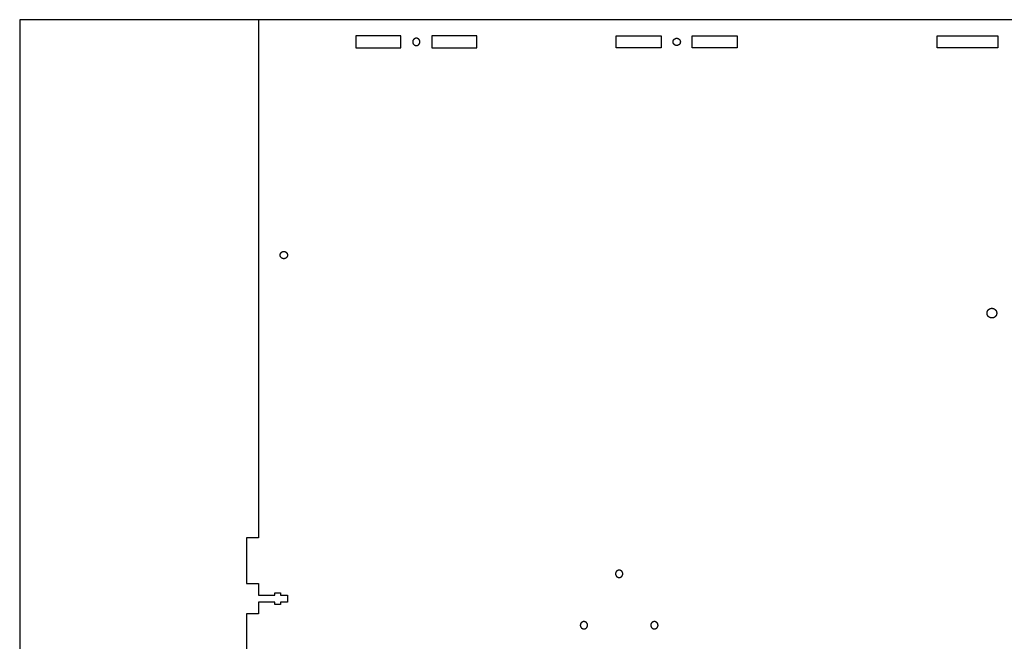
# Model space of a CAD drawing. Header units: millimetres. Extents: x 4723 to 5523, y -4272 to -3760.
# Tile 2 of 5: x 4723 to 5130, y -4016 to -3760. Entities that reach past the tile are written whole.
import ezdxf

# ---------------------------------------------------------------- set-up
doc = ezdxf.new("R2010")
doc.units = ezdxf.units.MM
doc.layers.add('Default', color=18, linetype='Continuous', true_color=0x000000)
doc.layers.add('Make2D$visible$Curves', color=18, linetype='Continuous', true_color=0x000000)

msp = doc.modelspace()

# ---------------------------------------------------------------- linework, layer by layer
at = {"layer": 'Default'}
msp.add_lwpolyline([(4723.24, -4272.27), (5523.24, -4272.27), (5523.24, -3759.66), (4723.24, -3759.66)], close=True, dxfattribs=at)
msp.add_lwpolyline([(5167.05, -3759.66), (4821.87, -3759.66), (4821.87, -3761.66), (4821.85, -3761.66), (4821.85, -3973.51), (4816.87, -3973.51), (4816.87, -3992.33), (4821.85, -3992.33), (4821.85, -3997.21), (4828.53, -3997.21), (4828.53, -3996.2), (4830.85, -3996.2), (4830.85, -3997.2), (4833.85, -3997.2), (4833.85, -4000.02), (4830.85, -4000.02), (4830.85, -4001.02), (4828.53, -4001.02), (4828.53, -4000.02), (4821.85, -4000.02), (4821.85, -4004.89), (4816.87, -4004.89), (4816.87, -4023.71)], dxfattribs=at)
at = {"layer": 'Make2D$visible$Curves', "color": 18, "lineweight": -3, "true_color": 0x000000}
for points in [[(4861.97, -3766.32), (4861.97, -3771.32), (4880.59, -3771.32), (4880.59, -3766.32)], [(4888.47, -3768.82), (4888.47, -3768.79), (4888.47, -3768.75), (4888.47, -3768.72), (4888.46, -3768.69), (4888.46, -3768.65), (4888.46, -3768.62), (4888.45, -3768.58), (4888.45, -3768.55), (4888.44, -3768.51), (4888.43, -3768.48), (4888.42, -3768.44), (4888.41, -3768.41), (4888.4, -3768.37), (4888.39, -3768.34), (4888.38, -3768.3), (4888.36, -3768.27), (4888.35, -3768.23), (4888.34, -3768.2), (4888.32, -3768.17), (4888.3, -3768.13), (4888.28, -3768.1), (4888.27, -3768.06), (4888.25, -3768.03), (4888.23, -3768), (4888.2, -3767.97), (4888.18, -3767.94), (4888.16, -3767.91), (4888.13, -3767.87), (4888.11, -3767.84), (4888.08, -3767.82), (4888.06, -3767.79), (4888.03, -3767.76), (4888, -3767.73), (4887.97, -3767.71), (4887.95, -3767.68), (4887.92, -3767.66), (4887.89, -3767.63), (4887.85, -3767.61), (4887.82, -3767.59), (4887.79, -3767.56), (4887.76, -3767.54), (4887.73, -3767.52), (4887.69, -3767.51), (4887.66, -3767.49), (4887.63, -3767.47), (4887.59, -3767.45), (4887.56, -3767.44), (4887.52, -3767.43), (4887.49, -3767.41), (4887.45, -3767.4), (4887.42, -3767.39), (4887.38, -3767.38), (4887.35, -3767.37), (4887.31, -3767.36), (4887.28, -3767.35), (4887.24, -3767.35), (4887.21, -3767.34), (4887.17, -3767.33), (4887.14, -3767.33), (4887.11, -3767.33), (4887.07, -3767.32), (4887.04, -3767.32), (4887, -3767.32), (4886.97, -3767.32), (4886.94, -3767.32), (4886.9, -3767.32), (4886.87, -3767.32), (4886.84, -3767.33), (4886.8, -3767.33), (4886.77, -3767.33), (4886.73, -3767.34), (4886.7, -3767.35), (4886.66, -3767.35), (4886.63, -3767.36), (4886.59, -3767.37), (4886.56, -3767.38), (4886.52, -3767.39), (4886.49, -3767.4), (4886.45, -3767.41), (4886.42, -3767.43), (4886.38, -3767.44), (4886.35, -3767.45), (4886.32, -3767.47), (4886.28, -3767.49), (4886.25, -3767.51), (4886.21, -3767.52), (4886.18, -3767.54), (4886.15, -3767.56), (4886.12, -3767.59), (4886.09, -3767.61), (4886.06, -3767.63), (4886.02, -3767.66), (4886, -3767.68), (4885.97, -3767.71), (4885.94, -3767.73), (4885.91, -3767.76), (4885.88, -3767.79), (4885.86, -3767.82), (4885.83, -3767.84), (4885.81, -3767.87), (4885.78, -3767.91), (4885.76, -3767.94), (4885.74, -3767.97), (4885.71, -3768), (4885.69, -3768.03), (4885.67, -3768.06), (4885.66, -3768.1), (4885.64, -3768.13), (4885.62, -3768.17), (4885.6, -3768.2), (4885.59, -3768.23), (4885.58, -3768.27), (4885.56, -3768.3), (4885.55, -3768.34), (4885.54, -3768.37), (4885.53, -3768.41), (4885.52, -3768.44), (4885.51, -3768.48), (4885.5, -3768.51), (4885.5, -3768.55), (4885.49, -3768.58), (4885.48, -3768.62), (4885.48, -3768.65), (4885.48, -3768.69), (4885.47, -3768.72), (4885.47, -3768.75), (4885.47, -3768.79), (4885.47, -3768.82), (4885.47, -3768.85), (4885.47, -3768.89), (4885.47, -3768.92), (4885.48, -3768.95), (4885.48, -3768.99), (4885.48, -3769.02), (4885.49, -3769.06), (4885.5, -3769.09), (4885.5, -3769.13), (4885.51, -3769.16), (4885.52, -3769.2), (4885.53, -3769.23), (4885.54, -3769.27), (4885.55, -3769.3), (4885.56, -3769.34), (4885.58, -3769.37), (4885.59, -3769.41), (4885.6, -3769.44), (4885.62, -3769.48), (4885.64, -3769.51), (4885.66, -3769.54), (4885.67, -3769.58), (4885.69, -3769.61), (4885.71, -3769.64), (4885.74, -3769.67), (4885.76, -3769.7), (4885.78, -3769.74), (4885.81, -3769.77), (4885.83, -3769.8), (4885.86, -3769.82), (4885.88, -3769.85), (4885.91, -3769.88), (4885.94, -3769.91), (4885.97, -3769.93), (4886, -3769.96), (4886.02, -3769.98), (4886.06, -3770.01), (4886.09, -3770.03), (4886.12, -3770.05), (4886.15, -3770.08), (4886.18, -3770.1), (4886.21, -3770.12), (4886.25, -3770.13), (4886.28, -3770.15), (4886.32, -3770.17), (4886.35, -3770.19), (4886.38, -3770.2), (4886.42, -3770.21), (4886.45, -3770.23), (4886.49, -3770.24), (4886.52, -3770.25), (4886.56, -3770.26), (4886.59, -3770.27), (4886.63, -3770.28), (4886.66, -3770.29), (4886.7, -3770.3), (4886.73, -3770.3), (4886.77, -3770.31), (4886.8, -3770.31), (4886.84, -3770.31), (4886.87, -3770.32), (4886.9, -3770.32), (4886.94, -3770.32), (4886.97, -3770.32), (4887, -3770.32), (4887.04, -3770.32), (4887.07, -3770.32), (4887.11, -3770.31), (4887.14, -3770.31), (4887.17, -3770.31), (4887.21, -3770.3), (4887.24, -3770.3), (4887.28, -3770.29), (4887.31, -3770.28), (4887.35, -3770.27), (4887.38, -3770.26), (4887.42, -3770.25), (4887.45, -3770.24), (4887.49, -3770.23), (4887.52, -3770.21), (4887.56, -3770.2), (4887.59, -3770.19), (4887.63, -3770.17), (4887.66, -3770.15), (4887.69, -3770.13), (4887.73, -3770.12), (4887.76, -3770.1), (4887.79, -3770.08), (4887.82, -3770.05), (4887.85, -3770.03), (4887.89, -3770.01), (4887.92, -3769.98), (4887.95, -3769.96), (4887.97, -3769.93), (4888, -3769.91), (4888.03, -3769.88), (4888.06, -3769.85), (4888.08, -3769.82), (4888.11, -3769.8), (4888.13, -3769.77), (4888.16, -3769.74), (4888.18, -3769.7), (4888.2, -3769.67), (4888.23, -3769.64), (4888.25, -3769.61), (4888.27, -3769.58), (4888.28, -3769.54), (4888.3, -3769.51), (4888.32, -3769.48), (4888.34, -3769.44), (4888.35, -3769.41), (4888.36, -3769.37), (4888.38, -3769.34), (4888.39, -3769.3), (4888.4, -3769.27), (4888.41, -3769.23), (4888.42, -3769.2), (4888.43, -3769.16), (4888.44, -3769.13), (4888.45, -3769.09), (4888.45, -3769.06), (4888.46, -3769.02), (4888.46, -3768.99), (4888.46, -3768.95), (4888.47, -3768.92), (4888.47, -3768.89), (4888.47, -3768.85)], [(4893.35, -3766.32), (4893.35, -3771.32), (4911.97, -3771.32), (4911.97, -3766.32)], [(4988.09, -3771.32), (4969.47, -3771.32), (4969.47, -3766.32), (4988.09, -3766.32)], [(4995.97, -3768.82), (4995.97, -3768.85), (4995.97, -3768.89), (4995.97, -3768.92), (4995.96, -3768.95), (4995.96, -3768.99), (4995.96, -3769.02), (4995.95, -3769.06), (4995.95, -3769.09), (4995.94, -3769.13), (4995.93, -3769.16), (4995.92, -3769.2), (4995.91, -3769.23), (4995.9, -3769.27), (4995.89, -3769.3), (4995.88, -3769.34), (4995.86, -3769.37), (4995.85, -3769.41), (4995.84, -3769.44), (4995.82, -3769.48), (4995.8, -3769.51), (4995.78, -3769.54), (4995.77, -3769.58), (4995.75, -3769.61), (4995.73, -3769.64), (4995.7, -3769.67), (4995.68, -3769.7), (4995.66, -3769.74), (4995.63, -3769.77), (4995.61, -3769.8), (4995.58, -3769.82), (4995.56, -3769.85), (4995.53, -3769.88), (4995.5, -3769.91), (4995.47, -3769.93), (4995.45, -3769.96), (4995.42, -3769.98), (4995.39, -3770.01), (4995.35, -3770.03), (4995.32, -3770.05), (4995.29, -3770.08), (4995.26, -3770.1), (4995.23, -3770.12), (4995.19, -3770.13), (4995.16, -3770.15), (4995.13, -3770.17), (4995.09, -3770.19), (4995.06, -3770.2), (4995.02, -3770.21), (4994.99, -3770.23), (4994.95, -3770.24), (4994.92, -3770.25), (4994.88, -3770.26), (4994.85, -3770.27), (4994.81, -3770.28), (4994.78, -3770.29), (4994.74, -3770.3), (4994.71, -3770.3), (4994.67, -3770.31), (4994.64, -3770.31), (4994.61, -3770.31), (4994.57, -3770.32), (4994.54, -3770.32), (4994.5, -3770.32), (4994.47, -3770.32), (4994.44, -3770.32), (4994.4, -3770.32), (4994.37, -3770.32), (4994.34, -3770.31), (4994.3, -3770.31), (4994.27, -3770.31), (4994.23, -3770.3), (4994.2, -3770.3), (4994.16, -3770.29), (4994.13, -3770.28), (4994.09, -3770.27), (4994.06, -3770.26), (4994.02, -3770.25), (4993.99, -3770.24), (4993.95, -3770.23), (4993.92, -3770.21), (4993.88, -3770.2), (4993.85, -3770.19), (4993.82, -3770.17), (4993.78, -3770.15), (4993.75, -3770.13), (4993.71, -3770.12), (4993.68, -3770.1), (4993.65, -3770.08), (4993.62, -3770.05), (4993.59, -3770.03), (4993.56, -3770.01), (4993.52, -3769.98), (4993.5, -3769.96), (4993.47, -3769.93), (4993.44, -3769.91), (4993.41, -3769.88), (4993.38, -3769.85), (4993.36, -3769.82), (4993.33, -3769.8), (4993.31, -3769.77), (4993.28, -3769.74), (4993.26, -3769.7), (4993.24, -3769.67), (4993.21, -3769.64), (4993.19, -3769.61), (4993.17, -3769.58), (4993.16, -3769.54), (4993.14, -3769.51), (4993.12, -3769.48), (4993.1, -3769.44), (4993.09, -3769.41), (4993.08, -3769.37), (4993.06, -3769.34), (4993.05, -3769.3), (4993.04, -3769.27), (4993.03, -3769.23), (4993.02, -3769.2), (4993.01, -3769.16), (4993, -3769.13), (4993, -3769.09), (4992.99, -3769.06), (4992.98, -3769.02), (4992.98, -3768.99), (4992.98, -3768.95), (4992.97, -3768.92), (4992.97, -3768.89), (4992.97, -3768.85), (4992.97, -3768.82), (4992.97, -3768.79), (4992.97, -3768.75), (4992.97, -3768.72), (4992.98, -3768.69), (4992.98, -3768.65), (4992.98, -3768.62), (4992.99, -3768.58), (4993, -3768.55), (4993, -3768.51), (4993.01, -3768.48), (4993.02, -3768.44), (4993.03, -3768.41), (4993.04, -3768.37), (4993.05, -3768.34), (4993.06, -3768.3), (4993.08, -3768.27), (4993.09, -3768.23), (4993.1, -3768.2), (4993.12, -3768.17), (4993.14, -3768.13), (4993.16, -3768.1), (4993.17, -3768.06), (4993.19, -3768.03), (4993.21, -3768), (4993.24, -3767.97), (4993.26, -3767.94), (4993.28, -3767.91), (4993.31, -3767.87), (4993.33, -3767.84), (4993.36, -3767.82), (4993.38, -3767.79), (4993.41, -3767.76), (4993.44, -3767.73), (4993.47, -3767.71), (4993.5, -3767.68), (4993.52, -3767.66), (4993.56, -3767.63), (4993.59, -3767.61), (4993.62, -3767.59), (4993.65, -3767.56), (4993.68, -3767.54), (4993.71, -3767.52), (4993.75, -3767.51), (4993.78, -3767.49), (4993.82, -3767.47), (4993.85, -3767.45), (4993.88, -3767.44), (4993.92, -3767.43), (4993.95, -3767.41), (4993.99, -3767.4), (4994.02, -3767.39), (4994.06, -3767.38), (4994.09, -3767.37), (4994.13, -3767.36), (4994.16, -3767.35), (4994.2, -3767.35), (4994.23, -3767.34), (4994.27, -3767.33), (4994.3, -3767.33), (4994.34, -3767.33), (4994.37, -3767.32), (4994.4, -3767.32), (4994.44, -3767.32), (4994.47, -3767.32), (4994.5, -3767.32), (4994.54, -3767.32), (4994.57, -3767.32), (4994.61, -3767.33), (4994.64, -3767.33), (4994.67, -3767.33), (4994.71, -3767.34), (4994.74, -3767.35), (4994.78, -3767.35), (4994.81, -3767.36), (4994.85, -3767.37), (4994.88, -3767.38), (4994.92, -3767.39), (4994.95, -3767.4), (4994.99, -3767.41), (4995.02, -3767.43), (4995.06, -3767.44), (4995.09, -3767.45), (4995.13, -3767.47), (4995.16, -3767.49), (4995.19, -3767.51), (4995.23, -3767.52), (4995.26, -3767.54), (4995.29, -3767.56), (4995.32, -3767.59), (4995.35, -3767.61), (4995.39, -3767.63), (4995.42, -3767.66), (4995.45, -3767.68), (4995.47, -3767.71), (4995.5, -3767.73), (4995.53, -3767.76), (4995.56, -3767.79), (4995.58, -3767.82), (4995.61, -3767.84), (4995.63, -3767.87), (4995.66, -3767.91), (4995.68, -3767.94), (4995.7, -3767.97), (4995.73, -3768), (4995.75, -3768.03), (4995.77, -3768.06), (4995.78, -3768.1), (4995.8, -3768.13), (4995.82, -3768.17), (4995.84, -3768.2), (4995.85, -3768.23), (4995.86, -3768.27), (4995.88, -3768.3), (4995.89, -3768.34), (4995.9, -3768.37), (4995.91, -3768.41), (4995.92, -3768.44), (4995.93, -3768.48), (4995.94, -3768.51), (4995.95, -3768.55), (4995.95, -3768.58), (4995.96, -3768.62), (4995.96, -3768.65), (4995.96, -3768.69), (4995.97, -3768.72), (4995.97, -3768.75), (4995.97, -3768.79)], [(5019.47, -3771.32), (5000.85, -3771.32), (5000.85, -3766.32), (5019.47, -3766.32)], [(5126.97, -3771.32), (5101.97, -3771.32), (5101.97, -3766.32), (5126.97, -3766.32)], [(4833.78, -3856.81), (4833.78, -3856.84), (4833.78, -3856.87), (4833.78, -3856.91), (4833.78, -3856.94), (4833.77, -3856.98), (4833.77, -3857.01), (4833.77, -3857.05), (4833.76, -3857.08), (4833.75, -3857.12), (4833.74, -3857.15), (4833.74, -3857.19), (4833.73, -3857.22), (4833.72, -3857.26), (4833.7, -3857.29), (4833.69, -3857.32), (4833.68, -3857.36), (4833.66, -3857.39), (4833.65, -3857.43), (4833.63, -3857.46), (4833.62, -3857.5), (4833.6, -3857.53), (4833.58, -3857.56), (4833.56, -3857.6), (4833.54, -3857.63), (4833.52, -3857.66), (4833.5, -3857.69), (4833.47, -3857.72), (4833.45, -3857.75), (4833.42, -3857.78), (4833.4, -3857.81), (4833.37, -3857.84), (4833.35, -3857.87), (4833.32, -3857.9), (4833.29, -3857.92), (4833.26, -3857.95), (4833.23, -3857.97), (4833.2, -3858), (4833.17, -3858.02), (4833.14, -3858.04), (4833.11, -3858.06), (4833.07, -3858.08), (4833.04, -3858.1), (4833.01, -3858.12), (4832.97, -3858.14), (4832.94, -3858.16), (4832.91, -3858.17), (4832.87, -3858.19), (4832.84, -3858.2), (4832.8, -3858.22), (4832.77, -3858.23), (4832.73, -3858.24), (4832.7, -3858.25), (4832.66, -3858.26), (4832.63, -3858.27), (4832.59, -3858.28), (4832.56, -3858.28), (4832.52, -3858.29), (4832.49, -3858.29), (4832.45, -3858.3), (4832.42, -3858.3), (4832.39, -3858.3), (4832.35, -3858.31), (4832.32, -3858.31), (4832.28, -3858.31), (4832.25, -3858.31), (4832.22, -3858.31), (4832.18, -3858.3), (4832.15, -3858.3), (4832.12, -3858.3), (4832.08, -3858.29), (4832.05, -3858.29), (4832.01, -3858.28), (4831.98, -3858.28), (4831.94, -3858.27), (4831.91, -3858.26), (4831.87, -3858.25), (4831.84, -3858.24), (4831.8, -3858.23), (4831.77, -3858.22), (4831.73, -3858.2), (4831.7, -3858.19), (4831.66, -3858.17), (4831.63, -3858.16), (4831.6, -3858.14), (4831.56, -3858.12), (4831.53, -3858.1), (4831.5, -3858.08), (4831.46, -3858.06), (4831.43, -3858.04), (4831.4, -3858.02), (4831.37, -3858), (4831.34, -3857.97), (4831.31, -3857.95), (4831.28, -3857.92), (4831.25, -3857.9), (4831.22, -3857.87), (4831.2, -3857.84), (4831.17, -3857.81), (4831.14, -3857.78), (4831.12, -3857.75), (4831.1, -3857.72), (4831.07, -3857.69), (4831.05, -3857.66), (4831.03, -3857.63), (4831.01, -3857.6), (4830.99, -3857.56), (4830.97, -3857.53), (4830.95, -3857.5), (4830.94, -3857.46), (4830.92, -3857.43), (4830.9, -3857.39), (4830.89, -3857.36), (4830.88, -3857.32), (4830.86, -3857.29), (4830.85, -3857.26), (4830.84, -3857.22), (4830.83, -3857.19), (4830.82, -3857.15), (4830.82, -3857.12), (4830.81, -3857.08), (4830.8, -3857.05), (4830.8, -3857.01), (4830.79, -3856.98), (4830.79, -3856.94), (4830.79, -3856.91), (4830.79, -3856.87), (4830.78, -3856.84), (4830.78, -3856.81), (4830.78, -3856.77), (4830.79, -3856.74), (4830.79, -3856.71), (4830.79, -3856.67), (4830.79, -3856.64), (4830.8, -3856.6), (4830.8, -3856.57), (4830.81, -3856.53), (4830.82, -3856.5), (4830.82, -3856.46), (4830.83, -3856.43), (4830.84, -3856.39), (4830.85, -3856.36), (4830.86, -3856.32), (4830.88, -3856.29), (4830.89, -3856.26), (4830.9, -3856.22), (4830.92, -3856.19), (4830.94, -3856.15), (4830.95, -3856.12), (4830.97, -3856.08), (4830.99, -3856.05), (4831.01, -3856.02), (4831.03, -3855.99), (4831.05, -3855.95), (4831.07, -3855.92), (4831.1, -3855.89), (4831.12, -3855.86), (4831.14, -3855.83), (4831.17, -3855.8), (4831.2, -3855.77), (4831.22, -3855.75), (4831.25, -3855.72), (4831.28, -3855.69), (4831.31, -3855.67), (4831.34, -3855.64), (4831.37, -3855.62), (4831.4, -3855.6), (4831.43, -3855.57), (4831.46, -3855.55), (4831.5, -3855.53), (4831.53, -3855.51), (4831.56, -3855.49), (4831.6, -3855.48), (4831.63, -3855.46), (4831.66, -3855.44), (4831.7, -3855.43), (4831.73, -3855.41), (4831.77, -3855.4), (4831.8, -3855.39), (4831.84, -3855.38), (4831.87, -3855.37), (4831.91, -3855.36), (4831.94, -3855.35), (4831.98, -3855.34), (4832.01, -3855.33), (4832.05, -3855.33), (4832.08, -3855.32), (4832.12, -3855.32), (4832.15, -3855.31), (4832.18, -3855.31), (4832.22, -3855.31), (4832.25, -3855.31), (4832.28, -3855.31), (4832.32, -3855.31), (4832.35, -3855.31), (4832.39, -3855.31), (4832.42, -3855.31), (4832.45, -3855.32), (4832.49, -3855.32), (4832.52, -3855.33), (4832.56, -3855.33), (4832.59, -3855.34), (4832.63, -3855.35), (4832.66, -3855.36), (4832.7, -3855.37), (4832.73, -3855.38), (4832.77, -3855.39), (4832.8, -3855.4), (4832.84, -3855.41), (4832.87, -3855.43), (4832.91, -3855.44), (4832.94, -3855.46), (4832.97, -3855.48), (4833.01, -3855.49), (4833.04, -3855.51), (4833.07, -3855.53), (4833.11, -3855.55), (4833.14, -3855.57), (4833.17, -3855.6), (4833.2, -3855.62), (4833.23, -3855.64), (4833.26, -3855.67), (4833.29, -3855.69), (4833.32, -3855.72), (4833.35, -3855.75), (4833.37, -3855.77), (4833.4, -3855.8), (4833.42, -3855.83), (4833.45, -3855.86), (4833.47, -3855.89), (4833.5, -3855.92), (4833.52, -3855.95), (4833.54, -3855.99), (4833.56, -3856.02), (4833.58, -3856.05), (4833.6, -3856.08), (4833.62, -3856.12), (4833.63, -3856.15), (4833.65, -3856.19), (4833.66, -3856.22), (4833.68, -3856.26), (4833.69, -3856.29), (4833.7, -3856.32), (4833.72, -3856.36), (4833.73, -3856.39), (4833.74, -3856.43), (4833.74, -3856.46), (4833.75, -3856.5), (4833.76, -3856.53), (4833.77, -3856.57), (4833.77, -3856.6), (4833.77, -3856.64), (4833.78, -3856.67), (4833.78, -3856.71), (4833.78, -3856.74), (4833.78, -3856.77)], [(5122.59, -3880.77), (5122.59, -3880.72), (5122.59, -3880.68), (5122.59, -3880.63), (5122.59, -3880.59), (5122.6, -3880.54), (5122.6, -3880.5), (5122.61, -3880.45), (5122.62, -3880.4), (5122.63, -3880.36), (5122.64, -3880.31), (5122.65, -3880.26), (5122.66, -3880.22), (5122.68, -3880.17), (5122.69, -3880.12), (5122.71, -3880.08), (5122.73, -3880.03), (5122.74, -3879.99), (5122.76, -3879.94), (5122.79, -3879.89), (5122.81, -3879.85), (5122.83, -3879.8), (5122.86, -3879.76), (5122.88, -3879.72), (5122.91, -3879.67), (5122.94, -3879.63), (5122.97, -3879.59), (5123, -3879.55), (5123.03, -3879.51), (5123.07, -3879.47), (5123.1, -3879.43), (5123.13, -3879.39), (5123.17, -3879.35), (5123.21, -3879.32), (5123.25, -3879.28), (5123.28, -3879.25), (5123.32, -3879.22), (5123.36, -3879.18), (5123.41, -3879.15), (5123.45, -3879.12), (5123.49, -3879.09), (5123.53, -3879.07), (5123.58, -3879.04), (5123.62, -3879.02), (5123.67, -3878.99), (5123.71, -3878.97), (5123.76, -3878.95), (5123.8, -3878.93), (5123.85, -3878.91), (5123.9, -3878.89), (5123.94, -3878.87), (5123.99, -3878.86), (5124.03, -3878.85), (5124.08, -3878.83), (5124.13, -3878.82), (5124.17, -3878.81), (5124.22, -3878.8), (5124.27, -3878.79), (5124.31, -3878.79), (5124.36, -3878.78), (5124.41, -3878.78), (5124.45, -3878.77), (5124.5, -3878.77), (5124.54, -3878.77), (5124.59, -3878.77), (5124.63, -3878.77), (5124.67, -3878.77), (5124.72, -3878.77), (5124.76, -3878.78), (5124.81, -3878.78), (5124.86, -3878.79), (5124.9, -3878.79), (5124.95, -3878.8), (5125, -3878.81), (5125.04, -3878.82), (5125.09, -3878.83), (5125.14, -3878.85), (5125.18, -3878.86), (5125.23, -3878.87), (5125.27, -3878.89), (5125.32, -3878.91), (5125.37, -3878.93), (5125.41, -3878.95), (5125.46, -3878.97), (5125.5, -3878.99), (5125.55, -3879.02), (5125.59, -3879.04), (5125.64, -3879.07), (5125.68, -3879.09), (5125.72, -3879.12), (5125.76, -3879.15), (5125.81, -3879.18), (5125.85, -3879.22), (5125.89, -3879.25), (5125.92, -3879.28), (5125.96, -3879.32), (5126, -3879.35), (5126.04, -3879.39), (5126.07, -3879.43), (5126.1, -3879.47), (5126.14, -3879.51), (5126.17, -3879.55), (5126.2, -3879.59), (5126.23, -3879.63), (5126.26, -3879.67), (5126.29, -3879.72), (5126.31, -3879.76), (5126.34, -3879.8), (5126.36, -3879.85), (5126.38, -3879.89), (5126.41, -3879.94), (5126.43, -3879.99), (5126.44, -3880.03), (5126.46, -3880.08), (5126.48, -3880.12), (5126.49, -3880.17), (5126.51, -3880.22), (5126.52, -3880.26), (5126.53, -3880.31), (5126.54, -3880.36), (5126.55, -3880.4), (5126.56, -3880.45), (5126.57, -3880.5), (5126.57, -3880.54), (5126.58, -3880.59), (5126.58, -3880.63), (5126.58, -3880.68), (5126.58, -3880.72), (5126.59, -3880.77), (5126.58, -3880.81), (5126.58, -3880.86), (5126.58, -3880.9), (5126.58, -3880.95), (5126.57, -3880.99), (5126.57, -3881.04), (5126.56, -3881.09), (5126.55, -3881.13), (5126.54, -3881.18), (5126.53, -3881.23), (5126.52, -3881.27), (5126.51, -3881.32), (5126.49, -3881.37), (5126.48, -3881.41), (5126.46, -3881.46), (5126.44, -3881.5), (5126.43, -3881.55), (5126.41, -3881.6), (5126.38, -3881.64), (5126.36, -3881.69), (5126.34, -3881.73), (5126.31, -3881.78), (5126.29, -3881.82), (5126.26, -3881.86), (5126.23, -3881.91), (5126.2, -3881.95), (5126.17, -3881.99), (5126.14, -3882.03), (5126.1, -3882.07), (5126.07, -3882.11), (5126.04, -3882.15), (5126, -3882.18), (5125.96, -3882.22), (5125.92, -3882.25), (5125.89, -3882.29), (5125.85, -3882.32), (5125.81, -3882.35), (5125.76, -3882.38), (5125.72, -3882.41), (5125.68, -3882.44), (5125.64, -3882.47), (5125.59, -3882.5), (5125.55, -3882.52), (5125.5, -3882.54), (5125.46, -3882.57), (5125.41, -3882.59), (5125.37, -3882.61), (5125.32, -3882.63), (5125.27, -3882.65), (5125.23, -3882.66), (5125.18, -3882.68), (5125.14, -3882.69), (5125.09, -3882.7), (5125.04, -3882.72), (5125, -3882.73), (5124.95, -3882.73), (5124.9, -3882.74), (5124.86, -3882.75), (5124.81, -3882.76), (5124.76, -3882.76), (5124.72, -3882.76), (5124.67, -3882.77), (5124.63, -3882.77), (5124.59, -3882.77), (5124.54, -3882.77), (5124.5, -3882.77), (5124.45, -3882.76), (5124.41, -3882.76), (5124.36, -3882.76), (5124.31, -3882.75), (5124.27, -3882.74), (5124.22, -3882.73), (5124.17, -3882.73), (5124.13, -3882.72), (5124.08, -3882.7), (5124.03, -3882.69), (5123.99, -3882.68), (5123.94, -3882.66), (5123.9, -3882.65), (5123.85, -3882.63), (5123.8, -3882.61), (5123.76, -3882.59), (5123.71, -3882.57), (5123.67, -3882.54), (5123.62, -3882.52), (5123.58, -3882.5), (5123.53, -3882.47), (5123.49, -3882.44), (5123.45, -3882.41), (5123.41, -3882.38), (5123.36, -3882.35), (5123.32, -3882.32), (5123.28, -3882.29), (5123.25, -3882.25), (5123.21, -3882.22), (5123.17, -3882.18), (5123.13, -3882.15), (5123.1, -3882.11), (5123.07, -3882.07), (5123.03, -3882.03), (5123, -3881.99), (5122.97, -3881.95), (5122.94, -3881.91), (5122.91, -3881.86), (5122.88, -3881.82), (5122.86, -3881.78), (5122.83, -3881.73), (5122.81, -3881.69), (5122.79, -3881.64), (5122.76, -3881.6), (5122.74, -3881.55), (5122.73, -3881.5), (5122.71, -3881.46), (5122.69, -3881.41), (5122.68, -3881.37), (5122.66, -3881.32), (5122.65, -3881.27), (5122.64, -3881.23), (5122.63, -3881.18), (5122.62, -3881.13), (5122.61, -3881.09), (5122.6, -3881.04), (5122.6, -3880.99), (5122.59, -3880.95), (5122.59, -3880.9), (5122.59, -3880.86), (5122.59, -3880.81)], [(4969.22, -3988.35), (4969.22, -3988.38), (4969.22, -3988.42), (4969.22, -3988.45), (4969.22, -3988.48), (4969.23, -3988.52), (4969.23, -3988.55), (4969.23, -3988.59), (4969.24, -3988.62), (4969.25, -3988.66), (4969.26, -3988.69), (4969.26, -3988.73), (4969.27, -3988.76), (4969.28, -3988.8), (4969.3, -3988.83), (4969.31, -3988.87), (4969.32, -3988.9), (4969.34, -3988.94), (4969.35, -3988.97), (4969.37, -3989), (4969.38, -3989.04), (4969.4, -3989.07), (4969.42, -3989.1), (4969.44, -3989.14), (4969.46, -3989.17), (4969.48, -3989.2), (4969.5, -3989.23), (4969.53, -3989.26), (4969.55, -3989.29), (4969.58, -3989.32), (4969.6, -3989.35), (4969.63, -3989.38), (4969.66, -3989.41), (4969.68, -3989.44), (4969.71, -3989.46), (4969.74, -3989.49), (4969.77, -3989.51), (4969.8, -3989.54), (4969.83, -3989.56), (4969.86, -3989.58), (4969.89, -3989.6), (4969.93, -3989.63), (4969.96, -3989.65), (4969.99, -3989.66), (4970.03, -3989.68), (4970.06, -3989.7), (4970.09, -3989.71), (4970.13, -3989.73), (4970.16, -3989.74), (4970.2, -3989.76), (4970.23, -3989.77), (4970.27, -3989.78), (4970.3, -3989.79), (4970.34, -3989.8), (4970.37, -3989.81), (4970.41, -3989.82), (4970.44, -3989.82), (4970.48, -3989.83), (4970.51, -3989.84), (4970.55, -3989.84), (4970.58, -3989.84), (4970.62, -3989.85), (4970.65, -3989.85), (4970.68, -3989.85), (4970.72, -3989.85), (4970.75, -3989.85), (4970.78, -3989.85), (4970.82, -3989.85), (4970.85, -3989.84), (4970.88, -3989.84), (4970.92, -3989.84), (4970.95, -3989.83), (4970.99, -3989.82), (4971.02, -3989.82), (4971.06, -3989.81), (4971.09, -3989.8), (4971.13, -3989.79), (4971.16, -3989.78), (4971.2, -3989.77), (4971.23, -3989.76), (4971.27, -3989.74), (4971.3, -3989.73), (4971.34, -3989.71), (4971.37, -3989.7), (4971.4, -3989.68), (4971.44, -3989.66), (4971.47, -3989.65), (4971.5, -3989.63), (4971.54, -3989.6), (4971.57, -3989.58), (4971.6, -3989.56), (4971.63, -3989.54), (4971.66, -3989.51), (4971.69, -3989.49), (4971.72, -3989.46), (4971.75, -3989.44), (4971.78, -3989.41), (4971.8, -3989.38), (4971.83, -3989.35), (4971.86, -3989.32), (4971.88, -3989.29), (4971.9, -3989.26), (4971.93, -3989.23), (4971.95, -3989.2), (4971.97, -3989.17), (4971.99, -3989.14), (4972.01, -3989.1), (4972.03, -3989.07), (4972.05, -3989.04), (4972.07, -3989), (4972.08, -3988.97), (4972.1, -3988.94), (4972.11, -3988.9), (4972.12, -3988.87), (4972.14, -3988.83), (4972.15, -3988.8), (4972.16, -3988.76), (4972.17, -3988.73), (4972.18, -3988.69), (4972.18, -3988.66), (4972.19, -3988.62), (4972.2, -3988.59), (4972.2, -3988.55), (4972.21, -3988.52), (4972.21, -3988.48), (4972.21, -3988.45), (4972.21, -3988.42), (4972.22, -3988.38), (4972.22, -3988.35), (4972.22, -3988.32), (4972.21, -3988.28), (4972.21, -3988.25), (4972.21, -3988.21), (4972.21, -3988.18), (4972.2, -3988.15), (4972.2, -3988.11), (4972.19, -3988.08), (4972.18, -3988.04), (4972.18, -3988.01), (4972.17, -3987.97), (4972.16, -3987.94), (4972.15, -3987.9), (4972.14, -3987.87), (4972.12, -3987.83), (4972.11, -3987.8), (4972.1, -3987.76), (4972.08, -3987.73), (4972.07, -3987.69), (4972.05, -3987.66), (4972.03, -3987.63), (4972.01, -3987.59), (4971.99, -3987.56), (4971.97, -3987.53), (4971.95, -3987.5), (4971.93, -3987.47), (4971.9, -3987.43), (4971.88, -3987.4), (4971.86, -3987.37), (4971.83, -3987.34), (4971.8, -3987.32), (4971.78, -3987.29), (4971.75, -3987.26), (4971.72, -3987.24), (4971.69, -3987.21), (4971.66, -3987.18), (4971.63, -3987.16), (4971.6, -3987.14), (4971.57, -3987.12), (4971.54, -3987.09), (4971.5, -3987.07), (4971.47, -3987.05), (4971.44, -3987.03), (4971.4, -3987.02), (4971.37, -3987), (4971.34, -3986.98), (4971.3, -3986.97), (4971.27, -3986.95), (4971.23, -3986.94), (4971.2, -3986.93), (4971.16, -3986.92), (4971.13, -3986.91), (4971.09, -3986.9), (4971.06, -3986.89), (4971.02, -3986.88), (4970.99, -3986.87), (4970.95, -3986.87), (4970.92, -3986.86), (4970.88, -3986.86), (4970.85, -3986.86), (4970.82, -3986.85), (4970.78, -3986.85), (4970.75, -3986.85), (4970.72, -3986.85), (4970.68, -3986.85), (4970.65, -3986.85), (4970.62, -3986.85), (4970.58, -3986.86), (4970.55, -3986.86), (4970.51, -3986.86), (4970.48, -3986.87), (4970.44, -3986.87), (4970.41, -3986.88), (4970.37, -3986.89), (4970.34, -3986.9), (4970.3, -3986.91), (4970.27, -3986.92), (4970.23, -3986.93), (4970.2, -3986.94), (4970.16, -3986.95), (4970.13, -3986.97), (4970.09, -3986.98), (4970.06, -3987), (4970.03, -3987.02), (4969.99, -3987.03), (4969.96, -3987.05), (4969.93, -3987.07), (4969.89, -3987.09), (4969.86, -3987.12), (4969.83, -3987.14), (4969.8, -3987.16), (4969.77, -3987.18), (4969.74, -3987.21), (4969.71, -3987.24), (4969.68, -3987.26), (4969.66, -3987.29), (4969.63, -3987.32), (4969.6, -3987.34), (4969.58, -3987.37), (4969.55, -3987.4), (4969.53, -3987.43), (4969.5, -3987.47), (4969.48, -3987.5), (4969.46, -3987.53), (4969.44, -3987.56), (4969.42, -3987.59), (4969.4, -3987.63), (4969.38, -3987.66), (4969.37, -3987.69), (4969.35, -3987.73), (4969.34, -3987.76), (4969.32, -3987.8), (4969.31, -3987.83), (4969.3, -3987.87), (4969.28, -3987.9), (4969.27, -3987.94), (4969.26, -3987.97), (4969.26, -3988.01), (4969.25, -3988.04), (4969.24, -3988.08), (4969.23, -3988.11), (4969.23, -3988.15), (4969.23, -3988.18), (4969.22, -3988.21), (4969.22, -3988.25), (4969.22, -3988.28), (4969.22, -3988.32)], [(4957.67, -4009.58), (4957.67, -4009.55), (4957.67, -4009.51), (4957.67, -4009.48), (4957.67, -4009.44), (4957.66, -4009.41), (4957.66, -4009.37), (4957.66, -4009.34), (4957.65, -4009.31), (4957.64, -4009.27), (4957.63, -4009.24), (4957.63, -4009.2), (4957.62, -4009.17), (4957.61, -4009.13), (4957.59, -4009.1), (4957.58, -4009.06), (4957.57, -4009.03), (4957.55, -4008.99), (4957.54, -4008.96), (4957.52, -4008.92), (4957.51, -4008.89), (4957.49, -4008.86), (4957.47, -4008.82), (4957.45, -4008.79), (4957.43, -4008.76), (4957.41, -4008.73), (4957.39, -4008.69), (4957.36, -4008.66), (4957.34, -4008.63), (4957.31, -4008.6), (4957.29, -4008.57), (4957.26, -4008.55), (4957.23, -4008.52), (4957.21, -4008.49), (4957.18, -4008.46), (4957.15, -4008.44), (4957.12, -4008.41), (4957.09, -4008.39), (4957.06, -4008.37), (4957.03, -4008.34), (4956.99, -4008.32), (4956.96, -4008.3), (4956.93, -4008.28), (4956.9, -4008.26), (4956.86, -4008.25), (4956.83, -4008.23), (4956.8, -4008.21), (4956.76, -4008.2), (4956.73, -4008.18), (4956.69, -4008.17), (4956.66, -4008.16), (4956.62, -4008.15), (4956.59, -4008.14), (4956.55, -4008.13), (4956.52, -4008.12), (4956.48, -4008.11), (4956.45, -4008.1), (4956.41, -4008.1), (4956.38, -4008.09), (4956.34, -4008.09), (4956.31, -4008.08), (4956.27, -4008.08), (4956.24, -4008.08), (4956.21, -4008.08), (4956.17, -4008.08), (4956.14, -4008.08), (4956.11, -4008.08), (4956.07, -4008.08), (4956.04, -4008.08), (4956.01, -4008.09), (4955.97, -4008.09), (4955.94, -4008.1), (4955.9, -4008.1), (4955.87, -4008.11), (4955.83, -4008.12), (4955.8, -4008.13), (4955.76, -4008.14), (4955.73, -4008.15), (4955.69, -4008.16), (4955.66, -4008.17), (4955.62, -4008.18), (4955.59, -4008.2), (4955.55, -4008.21), (4955.52, -4008.23), (4955.49, -4008.25), (4955.45, -4008.26), (4955.42, -4008.28), (4955.39, -4008.3), (4955.35, -4008.32), (4955.32, -4008.34), (4955.29, -4008.37), (4955.26, -4008.39), (4955.23, -4008.41), (4955.2, -4008.44), (4955.17, -4008.46), (4955.14, -4008.49), (4955.11, -4008.52), (4955.09, -4008.55), (4955.06, -4008.57), (4955.03, -4008.6), (4955.01, -4008.63), (4954.99, -4008.66), (4954.96, -4008.69), (4954.94, -4008.73), (4954.92, -4008.76), (4954.9, -4008.79), (4954.88, -4008.82), (4954.86, -4008.86), (4954.84, -4008.89), (4954.82, -4008.92), (4954.81, -4008.96), (4954.79, -4008.99), (4954.78, -4009.03), (4954.77, -4009.06), (4954.75, -4009.1), (4954.74, -4009.13), (4954.73, -4009.17), (4954.72, -4009.2), (4954.71, -4009.24), (4954.71, -4009.27), (4954.7, -4009.31), (4954.69, -4009.34), (4954.69, -4009.37), (4954.68, -4009.41), (4954.68, -4009.44), (4954.68, -4009.48), (4954.68, -4009.51), (4954.67, -4009.55), (4954.67, -4009.58), (4954.67, -4009.61), (4954.68, -4009.65), (4954.68, -4009.68), (4954.68, -4009.71), (4954.68, -4009.75), (4954.69, -4009.78), (4954.69, -4009.82), (4954.7, -4009.85), (4954.71, -4009.89), (4954.71, -4009.92), (4954.72, -4009.96), (4954.73, -4009.99), (4954.74, -4010.03), (4954.75, -4010.06), (4954.77, -4010.1), (4954.78, -4010.13), (4954.79, -4010.17), (4954.81, -4010.2), (4954.82, -4010.23), (4954.84, -4010.27), (4954.86, -4010.3), (4954.88, -4010.33), (4954.9, -4010.37), (4954.92, -4010.4), (4954.94, -4010.43), (4954.96, -4010.46), (4954.99, -4010.49), (4955.01, -4010.52), (4955.03, -4010.55), (4955.06, -4010.58), (4955.09, -4010.61), (4955.11, -4010.64), (4955.14, -4010.67), (4955.17, -4010.69), (4955.2, -4010.72), (4955.23, -4010.74), (4955.26, -4010.77), (4955.29, -4010.79), (4955.32, -4010.81), (4955.35, -4010.83), (4955.39, -4010.85), (4955.42, -4010.87), (4955.45, -4010.89), (4955.49, -4010.91), (4955.52, -4010.93), (4955.55, -4010.94), (4955.59, -4010.96), (4955.62, -4010.97), (4955.66, -4010.99), (4955.69, -4011), (4955.73, -4011.01), (4955.76, -4011.02), (4955.8, -4011.03), (4955.83, -4011.04), (4955.87, -4011.05), (4955.9, -4011.05), (4955.94, -4011.06), (4955.97, -4011.06), (4956.01, -4011.07), (4956.04, -4011.07), (4956.07, -4011.08), (4956.11, -4011.08), (4956.14, -4011.08), (4956.17, -4011.08), (4956.21, -4011.08), (4956.24, -4011.08), (4956.27, -4011.08), (4956.31, -4011.07), (4956.34, -4011.07), (4956.38, -4011.06), (4956.41, -4011.06), (4956.45, -4011.05), (4956.48, -4011.05), (4956.52, -4011.04), (4956.55, -4011.03), (4956.59, -4011.02), (4956.62, -4011.01), (4956.66, -4011), (4956.69, -4010.99), (4956.73, -4010.97), (4956.76, -4010.96), (4956.8, -4010.94), (4956.83, -4010.93), (4956.86, -4010.91), (4956.9, -4010.89), (4956.93, -4010.87), (4956.96, -4010.85), (4956.99, -4010.83), (4957.03, -4010.81), (4957.06, -4010.79), (4957.09, -4010.77), (4957.12, -4010.74), (4957.15, -4010.72), (4957.18, -4010.69), (4957.21, -4010.67), (4957.23, -4010.64), (4957.26, -4010.61), (4957.29, -4010.58), (4957.31, -4010.55), (4957.34, -4010.52), (4957.36, -4010.49), (4957.39, -4010.46), (4957.41, -4010.43), (4957.43, -4010.4), (4957.45, -4010.37), (4957.47, -4010.33), (4957.49, -4010.3), (4957.51, -4010.27), (4957.52, -4010.23), (4957.54, -4010.2), (4957.55, -4010.17), (4957.57, -4010.13), (4957.58, -4010.1), (4957.59, -4010.06), (4957.61, -4010.03), (4957.62, -4009.99), (4957.63, -4009.96), (4957.63, -4009.92), (4957.64, -4009.89), (4957.65, -4009.85), (4957.66, -4009.82), (4957.66, -4009.78), (4957.66, -4009.75), (4957.67, -4009.71), (4957.67, -4009.68), (4957.67, -4009.65), (4957.67, -4009.61)], [(4983.76, -4009.58), (4983.76, -4009.61), (4983.76, -4009.65), (4983.76, -4009.68), (4983.76, -4009.71), (4983.77, -4009.75), (4983.77, -4009.78), (4983.78, -4009.82), (4983.78, -4009.85), (4983.79, -4009.89), (4983.8, -4009.92), (4983.81, -4009.96), (4983.82, -4009.99), (4983.83, -4010.03), (4983.84, -4010.06), (4983.85, -4010.1), (4983.86, -4010.13), (4983.88, -4010.17), (4983.89, -4010.2), (4983.91, -4010.23), (4983.92, -4010.27), (4983.94, -4010.3), (4983.96, -4010.33), (4983.98, -4010.37), (4984, -4010.4), (4984.02, -4010.43), (4984.05, -4010.46), (4984.07, -4010.49), (4984.09, -4010.52), (4984.12, -4010.55), (4984.14, -4010.58), (4984.17, -4010.61), (4984.2, -4010.64), (4984.22, -4010.67), (4984.25, -4010.69), (4984.28, -4010.72), (4984.31, -4010.74), (4984.34, -4010.77), (4984.37, -4010.79), (4984.4, -4010.81), (4984.44, -4010.83), (4984.47, -4010.85), (4984.5, -4010.87), (4984.53, -4010.89), (4984.57, -4010.91), (4984.6, -4010.93), (4984.64, -4010.94), (4984.67, -4010.96), (4984.71, -4010.97), (4984.74, -4010.99), (4984.77, -4011), (4984.81, -4011.01), (4984.84, -4011.02), (4984.88, -4011.03), (4984.91, -4011.04), (4984.95, -4011.05), (4984.98, -4011.05), (4985.02, -4011.06), (4985.05, -4011.06), (4985.09, -4011.07), (4985.12, -4011.07), (4985.16, -4011.08), (4985.19, -4011.08), (4985.22, -4011.08), (4985.26, -4011.08), (4985.29, -4011.08), (4985.32, -4011.08), (4985.36, -4011.08), (4985.39, -4011.07), (4985.43, -4011.07), (4985.46, -4011.06), (4985.5, -4011.06), (4985.53, -4011.05), (4985.57, -4011.05), (4985.6, -4011.04), (4985.64, -4011.03), (4985.67, -4011.02), (4985.7, -4011.01), (4985.74, -4011), (4985.77, -4010.99), (4985.81, -4010.97), (4985.84, -4010.96), (4985.88, -4010.94), (4985.91, -4010.93), (4985.95, -4010.91), (4985.98, -4010.89), (4986.01, -4010.87), (4986.05, -4010.85), (4986.08, -4010.83), (4986.11, -4010.81), (4986.14, -4010.79), (4986.17, -4010.77), (4986.2, -4010.74), (4986.23, -4010.72), (4986.26, -4010.69), (4986.29, -4010.67), (4986.32, -4010.64), (4986.35, -4010.61), (4986.37, -4010.58), (4986.4, -4010.55), (4986.42, -4010.52), (4986.45, -4010.49), (4986.47, -4010.46), (4986.49, -4010.43), (4986.51, -4010.4), (4986.53, -4010.37), (4986.55, -4010.33), (4986.57, -4010.3), (4986.59, -4010.27), (4986.61, -4010.23), (4986.62, -4010.2), (4986.64, -4010.17), (4986.65, -4010.13), (4986.67, -4010.1), (4986.68, -4010.06), (4986.69, -4010.03), (4986.7, -4009.99), (4986.71, -4009.96), (4986.72, -4009.92), (4986.73, -4009.89), (4986.73, -4009.85), (4986.74, -4009.82), (4986.74, -4009.78), (4986.75, -4009.75), (4986.75, -4009.71), (4986.75, -4009.68), (4986.76, -4009.65), (4986.76, -4009.61), (4986.76, -4009.58), (4986.76, -4009.55), (4986.76, -4009.51), (4986.75, -4009.48), (4986.75, -4009.44), (4986.75, -4009.41), (4986.74, -4009.37), (4986.74, -4009.34), (4986.73, -4009.31), (4986.73, -4009.27), (4986.72, -4009.24), (4986.71, -4009.2), (4986.7, -4009.17), (4986.69, -4009.13), (4986.68, -4009.1), (4986.67, -4009.06), (4986.65, -4009.03), (4986.64, -4008.99), (4986.62, -4008.96), (4986.61, -4008.92), (4986.59, -4008.89), (4986.57, -4008.86), (4986.55, -4008.82), (4986.53, -4008.79), (4986.51, -4008.76), (4986.49, -4008.73), (4986.47, -4008.69), (4986.45, -4008.66), (4986.42, -4008.63), (4986.4, -4008.6), (4986.37, -4008.57), (4986.35, -4008.55), (4986.32, -4008.52), (4986.29, -4008.49), (4986.26, -4008.46), (4986.23, -4008.44), (4986.2, -4008.41), (4986.17, -4008.39), (4986.14, -4008.37), (4986.11, -4008.34), (4986.08, -4008.32), (4986.05, -4008.3), (4986.01, -4008.28), (4985.98, -4008.26), (4985.95, -4008.25), (4985.91, -4008.23), (4985.88, -4008.21), (4985.84, -4008.2), (4985.81, -4008.18), (4985.77, -4008.17), (4985.74, -4008.16), (4985.7, -4008.15), (4985.67, -4008.14), (4985.64, -4008.13), (4985.6, -4008.12), (4985.57, -4008.11), (4985.53, -4008.1), (4985.5, -4008.1), (4985.46, -4008.09), (4985.43, -4008.09), (4985.39, -4008.08), (4985.36, -4008.08), (4985.32, -4008.08), (4985.29, -4008.08), (4985.26, -4008.08), (4985.22, -4008.08), (4985.19, -4008.08), (4985.16, -4008.08), (4985.12, -4008.08), (4985.09, -4008.09), (4985.05, -4008.09), (4985.02, -4008.1), (4984.98, -4008.1), (4984.95, -4008.11), (4984.91, -4008.12), (4984.88, -4008.13), (4984.84, -4008.14), (4984.81, -4008.15), (4984.77, -4008.16), (4984.74, -4008.17), (4984.71, -4008.18), (4984.67, -4008.2), (4984.64, -4008.21), (4984.6, -4008.23), (4984.57, -4008.25), (4984.53, -4008.26), (4984.5, -4008.28), (4984.47, -4008.3), (4984.44, -4008.32), (4984.4, -4008.34), (4984.37, -4008.37), (4984.34, -4008.39), (4984.31, -4008.41), (4984.28, -4008.44), (4984.25, -4008.46), (4984.22, -4008.49), (4984.2, -4008.52), (4984.17, -4008.55), (4984.14, -4008.57), (4984.12, -4008.6), (4984.09, -4008.63), (4984.07, -4008.66), (4984.05, -4008.69), (4984.02, -4008.73), (4984, -4008.76), (4983.98, -4008.79), (4983.96, -4008.82), (4983.94, -4008.86), (4983.92, -4008.89), (4983.91, -4008.92), (4983.89, -4008.96), (4983.88, -4008.99), (4983.86, -4009.03), (4983.85, -4009.06), (4983.84, -4009.1), (4983.83, -4009.13), (4983.82, -4009.17), (4983.81, -4009.2), (4983.8, -4009.24), (4983.79, -4009.27), (4983.78, -4009.31), (4983.78, -4009.34), (4983.77, -4009.37), (4983.77, -4009.41), (4983.76, -4009.44), (4983.76, -4009.48), (4983.76, -4009.51), (4983.76, -4009.55)]]:
    msp.add_lwpolyline(points, close=True, dxfattribs=at)

doc.saveas('drawing.dxf')
